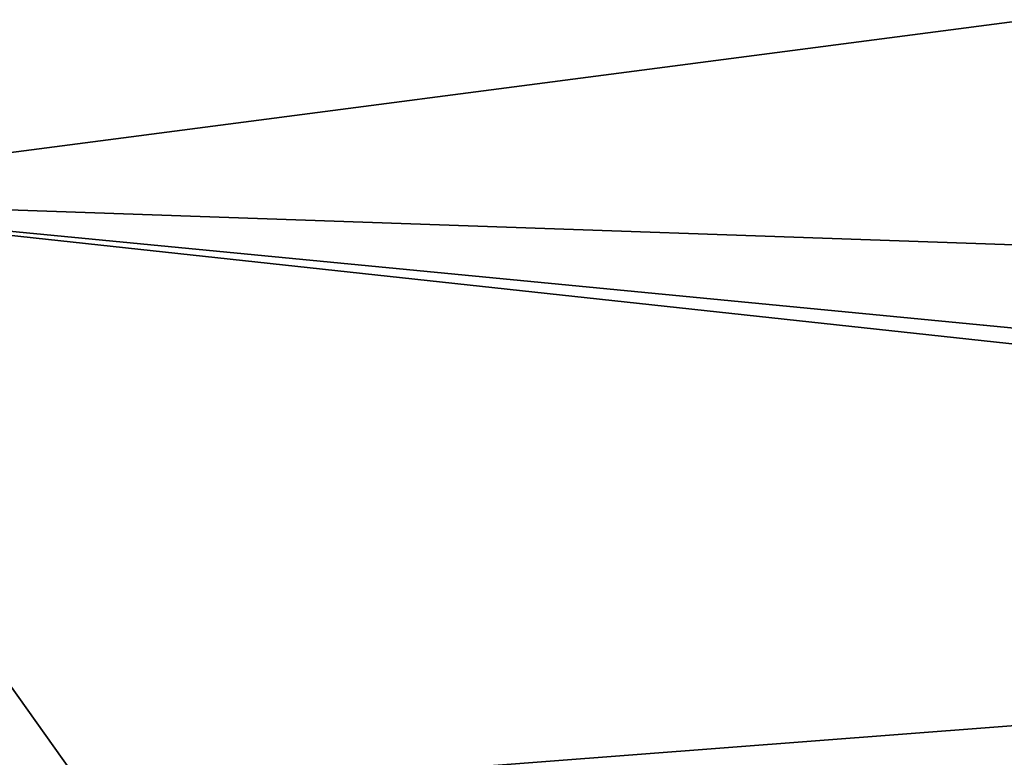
# Model space of a CAD drawing. Extents: x -5 to 2276, y 0 to 2500.
# Tile 8 of 106: x 770.65 to 774.61, y 398.14 to 401.11. Entities that reach past the tile are written whole.
import ezdxf

# ---------------------------------------------------------------- set-up
doc = ezdxf.new("R2010")
doc.units = 0
doc.header["$LTSCALE"] = 25.4
doc.layers.get('0').update_dxf_attribs({"linetype": 'CONTINUOUS'})
for name, color, linetype in [('IFCBUILDING', 32, 'CONTINUOUS'), ('IFCBUILDINGSTOREY', 34, 'CONTINUOUS'), ('IFCSITE', 32, 'CONTINUOUS'), ('IFCSLAB', 22, 'CONTINUOUS'), ('IFCWALL', 190, 'CONTINUOUS')]:
    doc.layers.add(name, color=color, linetype=linetype)

# ---------------------------------------------------------------- blocks, each defined once
blk = doc.blocks.new('GRUPUJ_1')
at = {"layer": 'IFCWALL'}
mesh = blk.add_polyface(dxfattribs=at)
corners = [(0, 0, 2300), (25, 25, 2300), (0, 2276.05, 2300), (175, 0, 2300), (25, 2251.05, 2300), (175, 25, 2300), (2500, 2151.05, 2300), (2475, 2251.05, 2300), (2475, 2151.05, 2300), (2500, 2276.05, 2300), (1245.07, 2251.05, 2300)]
mesh.append_faces([[corners[k] for k in face] for face in [(1, 3, 5), (6, 7, 8)]], dxfattribs={"vtx0": -1})
mesh.append_faces([[corners[k] for k in face] for face in [(0, 1, 2), (9, 7, 6)]], dxfattribs={"vtx0": -1, "vtx1": -1})
mesh.append_faces([[corners[k] for k in face] for face in [(1, 0, 3), (2, 1, 4), (4, 9, 2), (9, 4, 10), (9, 10, 7)]], dxfattribs={"vtx0": -1, "vtx2": -1})
mesh = blk.add_polyface(dxfattribs=at)
corners = [(2500, 0, 800), (175, 25, 800), (175, 0, 800), (2475, 25, 800), (2475, 2151.05, 800), (2500, 2151.05, 800)]
mesh.append_faces([[corners[k] for k in face] for face in [(0, 1, 2), (4, 0, 5)]], dxfattribs={"vtx0": -1})
mesh.append_faces([[corners[k] for k in face] for face in [(1, 0, 3), (3, 0, 4)]], dxfattribs={"vtx0": -1, "vtx1": -1})
blk = doc.blocks.new('GRUPUJ_7')
at = {"layer": 'IFCWALL'}
mesh = blk.add_polyface(dxfattribs=at)
corners = [(0, 0, 1500), (125, 100, 1500), (125, 2151.05, 1500), (150, 0, 1500), (150, 100, 1500), (2450, 2126.05, 1500), (2375, 2151.05, 1500), (2375, 2126.05, 1500), (0, 2226.05, 1500), (1220.07, 2226.05, 1500), (1220.07, 2151.05, 1500), (2450, 2226.05, 1500)]
mesh.append_faces([[corners[k] for k in face] for face in [(1, 3, 4), (5, 6, 7)]], dxfattribs={"vtx0": -1})
mesh.append_faces([[corners[k] for k in face] for face in [(8, 2, 9), (9, 6, 11), (11, 6, 5)]], dxfattribs={"vtx0": -1, "vtx1": -1})
mesh.append_faces([[corners[k] for k in face] for face in [(0, 1, 2), (1, 0, 3), (2, 8, 0), (9, 2, 10), (9, 10, 6)]], dxfattribs={"vtx0": -1, "vtx2": -1})
mesh = blk.add_polyface(dxfattribs=at)
corners = [(2450, 0), (150, 100), (150, 0), (2375, 100), (2375, 2126.05), (2450, 2126.05)]
mesh.append_faces([[corners[k] for k in face] for face in [(0, 1, 2), (4, 0, 5)]], dxfattribs={"vtx0": -1})
mesh.append_faces([[corners[k] for k in face] for face in [(1, 0, 3), (3, 0, 4)]], dxfattribs={"vtx0": -1, "vtx1": -1})
blk = doc.blocks.new('GRUPUJ_9')
at = {"layer": 'IFCWALL'}
mesh = blk.add_polyface(dxfattribs=at)
corners = [(0, 2051.05, 1500), (25, 2026.05, 1500), (1095.07, 2051.05, 1500), (0, 0, 1500), (25, 0, 1500), (2250, 2026.05, 1500), (2250, 2051.05, 1500)]
mesh.append_faces([[corners[k] for k in face] for face in [(1, 3, 4), (2, 5, 6)]], dxfattribs={"vtx0": -1})
mesh.append_faces([[corners[k] for k in face] for face in [(0, 1, 2)]], dxfattribs={"vtx0": -1, "vtx1": -1})
mesh.append_faces([[corners[k] for k in face] for face in [(1, 0, 3), (2, 1, 5)]], dxfattribs={"vtx0": -1, "vtx2": -1})
mesh = blk.add_polyface(dxfattribs=at)
corners = [(2250, 0), (25, 25), (25, 0), (2225, 25), (2225, 2026.05), (2250, 2026.05)]
mesh.append_faces([[corners[k] for k in face] for face in [(0, 1, 2), (4, 0, 5)]], dxfattribs={"vtx0": -1})
mesh.append_faces([[corners[k] for k in face] for face in [(1, 0, 3), (3, 0, 4)]], dxfattribs={"vtx0": -1, "vtx1": -1})
blk = doc.blocks.new('_CIANY')
at = {"layer": 'IFCWALL'}
for name, p in [('GRUPUJ_1', (0, 0)), ('GRUPUJ_7', (25, 25, 800)), ('GRUPUJ_9', (150, 125, 800))]:
    blk.add_blockref(name, p, dxfattribs=at)
mesh = blk.add_polyface(dxfattribs=at)
corners = [(0, 2276.05), (175, 2151.05), (175, 891.05), (1245.07, 2276.05), (175, 1251.05), (875, 2151.05), (1245.07, 2151.05), (1295.07, 2276.05), (1295.07, 2151.05), (2195.07, 2276.05), (1575, 2151.05), (2195.07, 2151.05), (2245.07, 2276.05), (2245.07, 2151.05), (2500, 2276.05), (2375, 2151.05), (2375, 651.05), (2375, 150), (0, 0), (175, 150), (2500, 0)]
mesh.append_faces([[corners[k] for k in face] for face in [(2, 1, 4)]], dxfattribs={"vtx0": -1})
mesh.append_faces([[corners[k] for k in face] for face in [(1, 3, 5), (5, 3, 6), (6, 7, 8), (8, 9, 10), (10, 9, 11), (11, 12, 13), (13, 14, 15), (15, 14, 16), (16, 14, 17), (18, 19, 20), (19, 0, 2), (20, 17, 14)]], dxfattribs={"vtx0": -1, "vtx1": -1})
mesh.append_faces([[corners[k] for k in face] for face in [(0, 1, 2)]], dxfattribs={"vtx0": -1, "vtx1": -1, "vtx2": -1})
mesh.append_faces([[corners[k] for k in face] for face in [(1, 0, 3), (6, 3, 7), (8, 7, 9), (11, 9, 12), (13, 12, 14), (19, 18, 0), (20, 19, 17)]], dxfattribs={"vtx0": -1, "vtx2": -1})
blk = doc.blocks.new('POD_OGA')
at = {"layer": 'IFCSLAB'}
mesh = blk.add_polyface(dxfattribs=at)
corners = [(1400, 2001.05), (1120.07, 1996.05), (1120.07, 2001.05), (0, 2001.05), (1400, 1101.05), (0, 1101.05), (1070.07, 1996.05), (1070.07, 2001.05)]
mesh.append_faces([[corners[k] for k in face] for face in [(0, 1, 2), (3, 4, 5), (6, 3, 7)]], dxfattribs={"vtx0": -1})
mesh.append_faces([[corners[k] for k in face] for face in [(4, 1, 0)]], dxfattribs={"vtx0": -1, "vtx1": -1})
mesh.append_faces([[corners[k] for k in face] for face in [(4, 3, 6)]], dxfattribs={"vtx0": -1, "vtx1": -1, "vtx2": -1})
mesh.append_faces([[corners[k] for k in face] for face in [(4, 6, 1)]], dxfattribs={"vtx0": -1, "vtx2": -1})
blk = doc.blocks.new('700-_MINIMALNA_D')
for points in [[(118.813, 582.816, 0), (118.106, 600.856, 0), (118.822, 619.34, 0), (120.97, 635.164, 0), (124.55, 648.326, 0), (129.563, 658.827, 0), (136.068, 666.851, 0), (144.129, 672.582, 0), (153.745, 676.021, 0), (164.916, 677.167, 0), (176.206, 675.981, 0), (185.887, 672.422, 0), (193.957, 666.491, 0), (200.416, 658.188, 0), (205.364, 647.499, 0), (208.898, 634.414, 0), (211.019, 618.932, 0), (211.725, 601.052, 0), (211.725, 601.052, 0), (211.009, 582.647, 0)], [(118.813, 582.816, 2), (118.106, 600.856, 2), (118.822, 619.34, 2), (120.97, 635.164, 2), (124.55, 648.326, 2), (129.563, 658.827, 2), (136.068, 666.851, 2), (144.129, 672.582, 2), (153.745, 676.021, 2), (164.916, 677.167, 2), (176.206, 675.981, 2), (185.887, 672.422, 2), (193.957, 666.491, 2), (200.416, 658.188, 2), (205.364, 647.499, 2), (208.898, 634.414, 2), (211.019, 618.932, 2), (211.725, 601.052, 2), (211.725, 601.052, 2), (211.009, 582.647, 2)], [(118.813, 582.816, 0), (118.106, 600.856, 0), (118.822, 619.34, 0), (120.97, 635.164, 0), (124.55, 648.326, 0), (129.563, 658.827, 0), (136.068, 666.851, 0), (144.129, 672.582, 0), (153.745, 676.021, 0), (164.916, 677.167, 0), (176.206, 675.981, 0), (185.887, 672.422, 0), (193.957, 666.491, 0), (200.416, 658.188, 0), (205.364, 647.499, 0), (208.898, 634.414, 0), (211.019, 618.932, 0), (211.725, 601.052, 0), (211.725, 601.052, 0), (211.009, 582.647, 0)], [(118.813, 582.816, 2), (118.106, 600.856, 2), (118.822, 619.34, 2), (120.97, 635.164, 2), (124.55, 648.326, 2), (129.563, 658.827, 2), (136.068, 666.851, 2), (144.129, 672.582, 2), (153.745, 676.021, 2), (164.916, 677.167, 2), (176.206, 675.981, 2), (185.887, 672.422, 2), (193.957, 666.491, 2), (200.416, 658.188, 2), (205.364, 647.499, 2), (208.898, 634.414, 2), (211.019, 618.932, 2), (211.725, 601.052, 2), (211.725, 601.052, 2), (211.009, 582.647, 2)], [(118.813, 582.816, 0), (118.106, 600.856, 0), (118.822, 619.34, 0), (120.97, 635.164, 0), (124.55, 648.326, 0), (129.563, 658.827, 0), (136.068, 666.851, 0), (144.129, 672.582, 0), (153.745, 676.021, 0), (164.916, 677.167, 0), (176.206, 675.981, 0), (185.887, 672.422, 0), (193.957, 666.491, 0), (200.416, 658.188, 0), (205.364, 647.499, 0), (208.898, 634.414, 0), (211.019, 618.932, 0), (211.725, 601.052, 0), (211.725, 601.052, 0), (211.009, 582.647, 0)], [(118.813, 582.816, 2), (118.106, 600.856, 2), (118.822, 619.34, 2), (120.97, 635.164, 2), (124.55, 648.326, 2), (129.563, 658.827, 2), (136.068, 666.851, 2), (144.129, 672.582, 2), (153.745, 676.021, 2), (164.916, 677.167, 2), (176.206, 675.981, 2), (185.887, 672.422, 2), (193.957, 666.491, 2), (200.416, 658.188, 2), (205.364, 647.499, 2), (208.898, 634.414, 2), (211.019, 618.932, 2), (211.725, 601.052, 2), (211.725, 601.052, 2), (211.009, 582.647, 2)], [(118.813, 582.816, 0), (118.106, 600.856, 0), (118.822, 619.34, 0), (120.97, 635.164, 0), (124.55, 648.326, 0), (129.563, 658.827, 0), (136.068, 666.851, 0), (144.129, 672.582, 0), (153.745, 676.021, 0), (164.916, 677.167, 0), (176.206, 675.981, 0), (185.887, 672.422, 0), (193.957, 666.491, 0), (200.416, 658.188, 0), (205.364, 647.499, 0), (208.898, 634.414, 0), (211.019, 618.932, 0), (211.725, 601.052, 0), (211.725, 601.052, 0), (211.009, 582.647, 0)], [(118.813, 582.816, 2), (118.106, 600.856, 2), (118.822, 619.34, 2), (120.97, 635.164, 2), (124.55, 648.326, 2), (129.563, 658.827, 2), (136.068, 666.851, 2), (144.129, 672.582, 2), (153.745, 676.021, 2), (164.916, 677.167, 2), (176.206, 675.981, 2), (185.887, 672.422, 2), (193.957, 666.491, 2), (200.416, 658.188, 2), (205.364, 647.499, 2), (208.898, 634.414, 2), (211.019, 618.932, 2), (211.725, 601.052, 2), (211.725, 601.052, 2), (211.009, 582.647, 2)], [(118.813, 582.816, 0), (118.106, 600.856, 0), (118.822, 619.34, 0), (120.97, 635.164, 0), (124.55, 648.326, 0), (129.563, 658.827, 0), (136.068, 666.851, 0), (144.129, 672.582, 0), (153.745, 676.021, 0), (164.916, 677.167, 0), (176.206, 675.981, 0), (185.887, 672.422, 0), (193.957, 666.491, 0), (200.416, 658.188, 0), (205.364, 647.499, 0), (208.898, 634.414, 0), (211.019, 618.932, 0), (211.725, 601.052, 0), (211.725, 601.052, 0), (211.009, 582.647, 0)], [(118.813, 582.816, 2), (118.106, 600.856, 2), (118.822, 619.34, 2), (120.97, 635.164, 2), (124.55, 648.326, 2), (129.563, 658.827, 2), (136.068, 666.851, 2), (144.129, 672.582, 2), (153.745, 676.021, 2), (164.916, 677.167, 2), (176.206, 675.981, 2), (185.887, 672.422, 2), (193.957, 666.491, 2), (200.416, 658.188, 2), (205.364, 647.499, 2), (208.898, 634.414, 2), (211.019, 618.932, 2), (211.725, 601.052, 2), (211.725, 601.052, 2), (211.009, 582.647, 2)], [(118.813, 582.816, 0), (118.106, 600.856, 0), (118.822, 619.34, 0), (120.97, 635.164, 0), (124.55, 648.326, 0), (129.563, 658.827, 0), (136.068, 666.851, 0), (144.129, 672.582, 0), (153.745, 676.021, 0), (164.916, 677.167, 0), (176.206, 675.981, 0), (185.887, 672.422, 0), (193.957, 666.491, 0), (200.416, 658.188, 0), (205.364, 647.499, 0), (208.898, 634.414, 0), (211.019, 618.932, 0), (211.725, 601.052, 0), (211.725, 601.052, 0), (211.009, 582.647, 0)], [(118.813, 582.816, 2), (118.106, 600.856, 2), (118.822, 619.34, 2), (120.97, 635.164, 2), (124.55, 648.326, 2), (129.563, 658.827, 2), (136.068, 666.851, 2), (144.129, 672.582, 2), (153.745, 676.021, 2), (164.916, 677.167, 2), (176.206, 675.981, 2), (185.887, 672.422, 2), (193.957, 666.491, 2), (200.416, 658.188, 2), (205.364, 647.499, 2), (208.898, 634.414, 2), (211.019, 618.932, 2), (211.725, 601.052, 2), (211.725, 601.052, 2), (211.009, 582.647, 2)], [(118.813, 582.816, 0), (118.106, 600.856, 0), (118.822, 619.34, 0), (120.97, 635.164, 0), (124.55, 648.326, 0), (129.563, 658.827, 0), (136.068, 666.851, 0), (144.129, 672.582, 0), (153.745, 676.021, 0), (164.916, 677.167, 0), (176.206, 675.981, 0), (185.887, 672.422, 0), (193.957, 666.491, 0), (200.416, 658.188, 0), (205.364, 647.499, 0), (208.898, 634.414, 0), (211.019, 618.932, 0), (211.725, 601.052, 0), (211.725, 601.052, 0), (211.009, 582.647, 0)], [(118.813, 582.816, 2), (118.106, 600.856, 2), (118.822, 619.34, 2), (120.97, 635.164, 2), (124.55, 648.326, 2), (129.563, 658.827, 2), (136.068, 666.851, 2), (144.129, 672.582, 2), (153.745, 676.021, 2), (164.916, 677.167, 2), (176.206, 675.981, 2), (185.887, 672.422, 2), (193.957, 666.491, 2), (200.416, 658.188, 2), (205.364, 647.499, 2), (208.898, 634.414, 2), (211.019, 618.932, 2), (211.725, 601.052, 2), (211.725, 601.052, 2), (211.009, 582.647, 2)], [(118.813, 582.816, 0), (118.106, 600.856, 0), (118.822, 619.34, 0), (120.97, 635.164, 0), (124.55, 648.326, 0), (129.563, 658.827, 0), (136.068, 666.851, 0), (144.129, 672.582, 0), (153.745, 676.021, 0), (164.916, 677.167, 0), (176.206, 675.981, 0), (185.887, 672.422, 0), (193.957, 666.491, 0), (200.416, 658.188, 0), (205.364, 647.499, 0), (208.898, 634.414, 0), (211.019, 618.932, 0), (211.725, 601.052, 0), (211.725, 601.052, 0), (211.009, 582.647, 0)], [(118.813, 582.816, 2), (118.106, 600.856, 2), (118.822, 619.34, 2), (120.97, 635.164, 2), (124.55, 648.326, 2), (129.563, 658.827, 2), (136.068, 666.851, 2), (144.129, 672.582, 2), (153.745, 676.021, 2), (164.916, 677.167, 2), (176.206, 675.981, 2), (185.887, 672.422, 2), (193.957, 666.491, 2), (200.416, 658.188, 2), (205.364, 647.499, 2), (208.898, 634.414, 2), (211.019, 618.932, 2), (211.725, 601.052, 2), (211.725, 601.052, 2), (211.009, 582.647, 2)], [(118.813, 582.816, 0), (118.106, 600.856, 0), (118.822, 619.34, 0), (120.97, 635.164, 0), (124.55, 648.326, 0), (129.563, 658.827, 0), (136.068, 666.851, 0), (144.129, 672.582, 0), (153.745, 676.021, 0), (164.916, 677.167, 0), (176.206, 675.981, 0), (185.887, 672.422, 0), (193.957, 666.491, 0), (200.416, 658.188, 0), (205.364, 647.499, 0), (208.898, 634.414, 0), (211.019, 618.932, 0), (211.725, 601.052, 0), (211.725, 601.052, 0), (211.009, 582.647, 0)], [(118.813, 582.816, 2), (118.106, 600.856, 2), (118.822, 619.34, 2), (120.97, 635.164, 2), (124.55, 648.326, 2), (129.563, 658.827, 2), (136.068, 666.851, 2), (144.129, 672.582, 2), (153.745, 676.021, 2), (164.916, 677.167, 2), (176.206, 675.981, 2), (185.887, 672.422, 2), (193.957, 666.491, 2), (200.416, 658.188, 2), (205.364, 647.499, 2), (208.898, 634.414, 2), (211.019, 618.932, 2), (211.725, 601.052, 2), (211.725, 601.052, 2), (211.009, 582.647, 2)], [(118.813, 582.816, 0), (118.106, 600.856, 0), (118.822, 619.34, 0), (120.97, 635.164, 0), (124.55, 648.326, 0), (129.563, 658.827, 0), (136.068, 666.851, 0), (144.129, 672.582, 0), (153.745, 676.021, 0), (164.916, 677.167, 0), (176.206, 675.981, 0), (185.887, 672.422, 0), (193.957, 666.491, 0), (200.416, 658.188, 0), (205.364, 647.499, 0), (208.898, 634.414, 0), (211.019, 618.932, 0), (211.725, 601.052, 0), (211.725, 601.052, 0), (211.009, 582.647, 0)], [(118.813, 582.816, 2), (118.106, 600.856, 2), (118.822, 619.34, 2), (120.97, 635.164, 2), (124.55, 648.326, 2), (129.563, 658.827, 2), (136.068, 666.851, 2), (144.129, 672.582, 2), (153.745, 676.021, 2), (164.916, 677.167, 2), (176.206, 675.981, 2), (185.887, 672.422, 2), (193.957, 666.491, 2), (200.416, 658.188, 2), (205.364, 647.499, 2), (208.898, 634.414, 2), (211.019, 618.932, 2), (211.725, 601.052, 2), (211.725, 601.052, 2), (211.009, 582.647, 2)], [(118.813, 582.816, 0), (118.106, 600.856, 0), (118.822, 619.34, 0), (120.97, 635.164, 0), (124.55, 648.326, 0), (129.563, 658.827, 0), (136.068, 666.851, 0), (144.129, 672.582, 0), (153.745, 676.021, 0), (164.916, 677.167, 0), (176.206, 675.981, 0), (185.887, 672.422, 0), (193.957, 666.491, 0), (200.416, 658.188, 0), (205.364, 647.499, 0), (208.898, 634.414, 0), (211.019, 618.932, 0), (211.725, 601.052, 0), (211.725, 601.052, 0), (211.009, 582.647, 0)], [(118.813, 582.816, 2), (118.106, 600.856, 2), (118.822, 619.34, 2), (120.97, 635.164, 2), (124.55, 648.326, 2), (129.563, 658.827, 2), (136.068, 666.851, 2), (144.129, 672.582, 2), (153.745, 676.021, 2), (164.916, 677.167, 2), (176.206, 675.981, 2), (185.887, 672.422, 2), (193.957, 666.491, 2), (200.416, 658.188, 2), (205.364, 647.499, 2), (208.898, 634.414, 2), (211.019, 618.932, 2), (211.725, 601.052, 2), (211.725, 601.052, 2), (211.009, 582.647, 2)], [(118.813, 582.816, 0), (118.106, 600.856, 0), (118.822, 619.34, 0), (120.97, 635.164, 0), (124.55, 648.326, 0), (129.563, 658.827, 0), (136.068, 666.851, 0), (144.129, 672.582, 0), (153.745, 676.021, 0), (164.916, 677.167, 0), (176.206, 675.981, 0), (185.887, 672.422, 0), (193.957, 666.491, 0), (200.416, 658.188, 0), (205.364, 647.499, 0), (208.898, 634.414, 0), (211.019, 618.932, 0), (211.725, 601.052, 0), (211.725, 601.052, 0), (211.009, 582.647, 0)], [(118.813, 582.816, 2), (118.106, 600.856, 2), (118.822, 619.34, 2), (120.97, 635.164, 2), (124.55, 648.326, 2), (129.563, 658.827, 2), (136.068, 666.851, 2), (144.129, 672.582, 2), (153.745, 676.021, 2), (164.916, 677.167, 2), (176.206, 675.981, 2), (185.887, 672.422, 2), (193.957, 666.491, 2), (200.416, 658.188, 2), (205.364, 647.499, 2), (208.898, 634.414, 2), (211.019, 618.932, 2), (211.725, 601.052, 2), (211.725, 601.052, 2), (211.009, 582.647, 2)], [(118.813, 582.816, 0), (118.106, 600.856, 0), (118.822, 619.34, 0), (120.97, 635.164, 0), (124.55, 648.326, 0), (129.563, 658.827, 0), (136.068, 666.851, 0), (144.129, 672.582, 0), (153.745, 676.021, 0), (164.916, 677.167, 0), (176.206, 675.981, 0), (185.887, 672.422, 0), (193.957, 666.491, 0), (200.416, 658.188, 0), (205.364, 647.499, 0), (208.898, 634.414, 0), (211.019, 618.932, 0), (211.725, 601.052, 0), (211.725, 601.052, 0), (211.009, 582.647, 0)], [(118.813, 582.816, 2), (118.106, 600.856, 2), (118.822, 619.34, 2), (120.97, 635.164, 2), (124.55, 648.326, 2), (129.563, 658.827, 2), (136.068, 666.851, 2), (144.129, 672.582, 2), (153.745, 676.021, 2), (164.916, 677.167, 2), (176.206, 675.981, 2), (185.887, 672.422, 2), (193.957, 666.491, 2), (200.416, 658.188, 2), (205.364, 647.499, 2), (208.898, 634.414, 2), (211.019, 618.932, 2), (211.725, 601.052, 2), (211.725, 601.052, 2), (211.009, 582.647, 2)], [(118.813, 582.816, 0), (118.106, 600.856, 0), (118.822, 619.34, 0), (120.97, 635.164, 0), (124.55, 648.326, 0), (129.563, 658.827, 0), (136.068, 666.851, 0), (144.129, 672.582, 0), (153.745, 676.021, 0), (164.916, 677.167, 0), (176.206, 675.981, 0), (185.887, 672.422, 0), (193.957, 666.491, 0), (200.416, 658.188, 0), (205.364, 647.499, 0), (208.898, 634.414, 0), (211.019, 618.932, 0), (211.725, 601.052, 0), (211.725, 601.052, 0), (211.009, 582.647, 0)], [(118.813, 582.816, 2), (118.106, 600.856, 2), (118.822, 619.34, 2), (120.97, 635.164, 2), (124.55, 648.326, 2), (129.563, 658.827, 2), (136.068, 666.851, 2), (144.129, 672.582, 2), (153.745, 676.021, 2), (164.916, 677.167, 2), (176.206, 675.981, 2), (185.887, 672.422, 2), (193.957, 666.491, 2), (200.416, 658.188, 2), (205.364, 647.499, 2), (208.898, 634.414, 2), (211.019, 618.932, 2), (211.725, 601.052, 2), (211.725, 601.052, 2), (211.009, 582.647, 2)], [(118.813, 582.816, 0), (118.106, 600.856, 0), (118.822, 619.34, 0), (120.97, 635.164, 0), (124.55, 648.326, 0), (129.563, 658.827, 0), (136.068, 666.851, 0), (144.129, 672.582, 0), (153.745, 676.021, 0), (164.916, 677.167, 0), (176.206, 675.981, 0), (185.887, 672.422, 0), (193.957, 666.491, 0), (200.416, 658.188, 0), (205.364, 647.499, 0), (208.898, 634.414, 0), (211.019, 618.932, 0), (211.725, 601.052, 0), (211.725, 601.052, 0), (211.009, 582.647, 0)], [(118.813, 582.816, 2), (118.106, 600.856, 2), (118.822, 619.34, 2), (120.97, 635.164, 2), (124.55, 648.326, 2), (129.563, 658.827, 2), (136.068, 666.851, 2), (144.129, 672.582, 2), (153.745, 676.021, 2), (164.916, 677.167, 2), (176.206, 675.981, 2), (185.887, 672.422, 2), (193.957, 666.491, 2), (200.416, 658.188, 2), (205.364, 647.499, 2), (208.898, 634.414, 2), (211.019, 618.932, 2), (211.725, 601.052, 2), (211.725, 601.052, 2), (211.009, 582.647, 2)], [(118.813, 582.816, 0), (118.106, 600.856, 0), (118.822, 619.34, 0), (120.97, 635.164, 0), (124.55, 648.326, 0), (129.563, 658.827, 0), (136.068, 666.851, 0), (144.129, 672.582, 0), (153.745, 676.021, 0), (164.916, 677.167, 0), (176.206, 675.981, 0), (185.887, 672.422, 0), (193.957, 666.491, 0), (200.416, 658.188, 0), (205.364, 647.499, 0), (208.898, 634.414, 0), (211.019, 618.932, 0), (211.725, 601.052, 0), (211.725, 601.052, 0), (211.009, 582.647, 0)], [(118.813, 582.816, 2), (118.106, 600.856, 2), (118.822, 619.34, 2), (120.97, 635.164, 2), (124.55, 648.326, 2), (129.563, 658.827, 2), (136.068, 666.851, 2), (144.129, 672.582, 2), (153.745, 676.021, 2), (164.916, 677.167, 2), (176.206, 675.981, 2), (185.887, 672.422, 2), (193.957, 666.491, 2), (200.416, 658.188, 2), (205.364, 647.499, 2), (208.898, 634.414, 2), (211.019, 618.932, 2), (211.725, 601.052, 2), (211.725, 601.052, 2), (211.009, 582.647, 2)], [(118.813, 582.816, 0), (118.106, 600.856, 0), (118.822, 619.34, 0), (120.97, 635.164, 0), (124.55, 648.326, 0), (129.563, 658.827, 0), (136.068, 666.851, 0), (144.129, 672.582, 0), (153.745, 676.021, 0), (164.916, 677.167, 0), (176.206, 675.981, 0), (185.887, 672.422, 0), (193.957, 666.491, 0), (200.416, 658.188, 0), (205.364, 647.499, 0), (208.898, 634.414, 0), (211.019, 618.932, 0), (211.725, 601.052, 0), (211.725, 601.052, 0), (211.009, 582.647, 0)], [(118.813, 582.816, 2), (118.106, 600.856, 2), (118.822, 619.34, 2), (120.97, 635.164, 2), (124.55, 648.326, 2), (129.563, 658.827, 2), (136.068, 666.851, 2), (144.129, 672.582, 2), (153.745, 676.021, 2), (164.916, 677.167, 2), (176.206, 675.981, 2), (185.887, 672.422, 2), (193.957, 666.491, 2), (200.416, 658.188, 2), (205.364, 647.499, 2), (208.898, 634.414, 2), (211.019, 618.932, 2), (211.725, 601.052, 2), (211.725, 601.052, 2), (211.009, 582.647, 2)], [(118.813, 582.816, 0), (118.106, 600.856, 0), (118.822, 619.34, 0), (120.97, 635.164, 0), (124.55, 648.326, 0), (129.563, 658.827, 0), (136.068, 666.851, 0), (144.129, 672.582, 0), (153.745, 676.021, 0), (164.916, 677.167, 0), (176.206, 675.981, 0), (185.887, 672.422, 0), (193.957, 666.491, 0), (200.416, 658.188, 0), (205.364, 647.499, 0), (208.898, 634.414, 0), (211.019, 618.932, 0), (211.725, 601.052, 0), (211.725, 601.052, 0), (211.009, 582.647, 0)], [(118.813, 582.816, 2), (118.106, 600.856, 2), (118.822, 619.34, 2), (120.97, 635.164, 2), (124.55, 648.326, 2), (129.563, 658.827, 2), (136.068, 666.851, 2), (144.129, 672.582, 2), (153.745, 676.021, 2), (164.916, 677.167, 2), (176.206, 675.981, 2), (185.887, 672.422, 2), (193.957, 666.491, 2), (200.416, 658.188, 2), (205.364, 647.499, 2), (208.898, 634.414, 2), (211.019, 618.932, 2), (211.725, 601.052, 2), (211.725, 601.052, 2), (211.009, 582.647, 2)], [(118.813, 582.816, 0), (118.106, 600.856, 0), (118.822, 619.34, 0), (120.97, 635.164, 0), (124.55, 648.326, 0), (129.563, 658.827, 0), (136.068, 666.851, 0), (144.129, 672.582, 0), (153.745, 676.021, 0), (164.916, 677.167, 0), (176.206, 675.981, 0), (185.887, 672.422, 0), (193.957, 666.491, 0), (200.416, 658.188, 0), (205.364, 647.499, 0), (208.898, 634.414, 0), (211.019, 618.932, 0), (211.725, 601.052, 0), (211.725, 601.052, 0), (211.009, 582.647, 0)], [(118.813, 582.816, 2), (118.106, 600.856, 2), (118.822, 619.34, 2), (120.97, 635.164, 2), (124.55, 648.326, 2), (129.563, 658.827, 2), (136.068, 666.851, 2), (144.129, 672.582, 2), (153.745, 676.021, 2), (164.916, 677.167, 2), (176.206, 675.981, 2), (185.887, 672.422, 2), (193.957, 666.491, 2), (200.416, 658.188, 2), (205.364, 647.499, 2), (208.898, 634.414, 2), (211.019, 618.932, 2), (211.725, 601.052, 2), (211.725, 601.052, 2), (211.009, 582.647, 2)], [(118.813, 582.816, 0), (118.106, 600.856, 0), (118.822, 619.34, 0), (120.97, 635.164, 0), (124.55, 648.326, 0), (129.563, 658.827, 0), (136.068, 666.851, 0), (144.129, 672.582, 0), (153.745, 676.021, 0), (164.916, 677.167, 0), (176.206, 675.981, 0), (185.887, 672.422, 0), (193.957, 666.491, 0), (200.416, 658.188, 0), (205.364, 647.499, 0), (208.898, 634.414, 0), (211.019, 618.932, 0), (211.725, 601.052, 0), (211.725, 601.052, 0), (211.009, 582.647, 0)], [(118.813, 582.816, 2), (118.106, 600.856, 2), (118.822, 619.34, 2), (120.97, 635.164, 2), (124.55, 648.326, 2), (129.563, 658.827, 2), (136.068, 666.851, 2), (144.129, 672.582, 2), (153.745, 676.021, 2), (164.916, 677.167, 2), (176.206, 675.981, 2), (185.887, 672.422, 2), (193.957, 666.491, 2), (200.416, 658.188, 2), (205.364, 647.499, 2), (208.898, 634.414, 2), (211.019, 618.932, 2), (211.725, 601.052, 2), (211.725, 601.052, 2), (211.009, 582.647, 2)], [(118.813, 582.816, 0), (118.106, 600.856, 0), (118.822, 619.34, 0), (120.97, 635.164, 0), (124.55, 648.326, 0), (129.563, 658.827, 0), (136.068, 666.851, 0), (144.129, 672.582, 0), (153.745, 676.021, 0), (164.916, 677.167, 0), (176.206, 675.981, 0), (185.887, 672.422, 0), (193.957, 666.491, 0), (200.416, 658.188, 0), (205.364, 647.499, 0), (208.898, 634.414, 0), (211.019, 618.932, 0), (211.725, 601.052, 0), (211.725, 601.052, 0), (211.009, 582.647, 0)], [(118.813, 582.816, 2), (118.106, 600.856, 2), (118.822, 619.34, 2), (120.97, 635.164, 2), (124.55, 648.326, 2), (129.563, 658.827, 2), (136.068, 666.851, 2), (144.129, 672.582, 2), (153.745, 676.021, 2), (164.916, 677.167, 2), (176.206, 675.981, 2), (185.887, 672.422, 2), (193.957, 666.491, 2), (200.416, 658.188, 2), (205.364, 647.499, 2), (208.898, 634.414, 2), (211.019, 618.932, 2), (211.725, 601.052, 2), (211.725, 601.052, 2), (211.009, 582.647, 2)], [(118.813, 582.816, 0), (118.106, 600.856, 0), (118.822, 619.34, 0), (120.97, 635.164, 0), (124.55, 648.326, 0), (129.563, 658.827, 0), (136.068, 666.851, 0), (144.129, 672.582, 0), (153.745, 676.021, 0), (164.916, 677.167, 0), (176.206, 675.981, 0), (185.887, 672.422, 0), (193.957, 666.491, 0), (200.416, 658.188, 0), (205.364, 647.499, 0), (208.898, 634.414, 0), (211.019, 618.932, 0), (211.725, 601.052, 0), (211.725, 601.052, 0), (211.009, 582.647, 0)], [(118.813, 582.816, 2), (118.106, 600.856, 2), (118.822, 619.34, 2), (120.97, 635.164, 2), (124.55, 648.326, 2), (129.563, 658.827, 2), (136.068, 666.851, 2), (144.129, 672.582, 2), (153.745, 676.021, 2), (164.916, 677.167, 2), (176.206, 675.981, 2), (185.887, 672.422, 2), (193.957, 666.491, 2), (200.416, 658.188, 2), (205.364, 647.499, 2), (208.898, 634.414, 2), (211.019, 618.932, 2), (211.725, 601.052, 2), (211.725, 601.052, 2), (211.009, 582.647, 2)], [(118.813, 582.816, 0), (118.106, 600.856, 0), (118.822, 619.34, 0), (120.97, 635.164, 0), (124.55, 648.326, 0), (129.563, 658.827, 0), (136.068, 666.851, 0), (144.129, 672.582, 0), (153.745, 676.021, 0), (164.916, 677.167, 0), (176.206, 675.981, 0), (185.887, 672.422, 0), (193.957, 666.491, 0), (200.416, 658.188, 0), (205.364, 647.499, 0), (208.898, 634.414, 0), (211.019, 618.932, 0), (211.725, 601.052, 0), (211.725, 601.052, 0), (211.009, 582.647, 0)], [(118.813, 582.816, 2), (118.106, 600.856, 2), (118.822, 619.34, 2), (120.97, 635.164, 2), (124.55, 648.326, 2), (129.563, 658.827, 2), (136.068, 666.851, 2), (144.129, 672.582, 2), (153.745, 676.021, 2), (164.916, 677.167, 2), (176.206, 675.981, 2), (185.887, 672.422, 2), (193.957, 666.491, 2), (200.416, 658.188, 2), (205.364, 647.499, 2), (208.898, 634.414, 2), (211.019, 618.932, 2), (211.725, 601.052, 2), (211.725, 601.052, 2), (211.009, 582.647, 2)], [(118.813, 582.816, 0), (118.106, 600.856, 0), (118.822, 619.34, 0), (120.97, 635.164, 0), (124.55, 648.326, 0), (129.563, 658.827, 0), (136.068, 666.851, 0), (144.129, 672.582, 0), (153.745, 676.021, 0), (164.916, 677.167, 0), (176.206, 675.981, 0), (185.887, 672.422, 0), (193.957, 666.491, 0), (200.416, 658.188, 0), (205.364, 647.499, 0), (208.898, 634.414, 0), (211.019, 618.932, 0), (211.725, 601.052, 0), (211.725, 601.052, 0), (211.009, 582.647, 0)], [(118.813, 582.816, 2), (118.106, 600.856, 2), (118.822, 619.34, 2), (120.97, 635.164, 2), (124.55, 648.326, 2), (129.563, 658.827, 2), (136.068, 666.851, 2), (144.129, 672.582, 2), (153.745, 676.021, 2), (164.916, 677.167, 2), (176.206, 675.981, 2), (185.887, 672.422, 2), (193.957, 666.491, 2), (200.416, 658.188, 2), (205.364, 647.499, 2), (208.898, 634.414, 2), (211.019, 618.932, 2), (211.725, 601.052, 2), (211.725, 601.052, 2), (211.009, 582.647, 2)], [(118.813, 582.816, 0), (118.106, 600.856, 0), (118.822, 619.34, 0), (120.97, 635.164, 0), (124.55, 648.326, 0), (129.563, 658.827, 0), (136.068, 666.851, 0), (144.129, 672.582, 0), (153.745, 676.021, 0), (164.916, 677.167, 0), (176.206, 675.981, 0), (185.887, 672.422, 0), (193.957, 666.491, 0), (200.416, 658.188, 0), (205.364, 647.499, 0), (208.898, 634.414, 0), (211.019, 618.932, 0), (211.725, 601.052, 0), (211.725, 601.052, 0), (211.009, 582.647, 0)], [(118.813, 582.816, 2), (118.106, 600.856, 2), (118.822, 619.34, 2), (120.97, 635.164, 2), (124.55, 648.326, 2), (129.563, 658.827, 2), (136.068, 666.851, 2), (144.129, 672.582, 2), (153.745, 676.021, 2), (164.916, 677.167, 2), (176.206, 675.981, 2), (185.887, 672.422, 2), (193.957, 666.491, 2), (200.416, 658.188, 2), (205.364, 647.499, 2), (208.898, 634.414, 2), (211.019, 618.932, 2), (211.725, 601.052, 2), (211.725, 601.052, 2), (211.009, 582.647, 2)], [(118.813, 582.816, 0), (118.106, 600.856, 0), (118.822, 619.34, 0), (120.97, 635.164, 0), (124.55, 648.326, 0), (129.563, 658.827, 0), (136.068, 666.851, 0), (144.129, 672.582, 0), (153.745, 676.021, 0), (164.916, 677.167, 0), (176.206, 675.981, 0), (185.887, 672.422, 0), (193.957, 666.491, 0), (200.416, 658.188, 0), (205.364, 647.499, 0), (208.898, 634.414, 0), (211.019, 618.932, 0), (211.725, 601.052, 0), (211.725, 601.052, 0), (211.009, 582.647, 0)], [(118.813, 582.816, 2), (118.106, 600.856, 2), (118.822, 619.34, 2), (120.97, 635.164, 2), (124.55, 648.326, 2), (129.563, 658.827, 2), (136.068, 666.851, 2), (144.129, 672.582, 2), (153.745, 676.021, 2), (164.916, 677.167, 2), (176.206, 675.981, 2), (185.887, 672.422, 2), (193.957, 666.491, 2), (200.416, 658.188, 2), (205.364, 647.499, 2), (208.898, 634.414, 2), (211.019, 618.932, 2), (211.725, 601.052, 2), (211.725, 601.052, 2), (211.009, 582.647, 2)], [(118.813, 582.816, 0), (118.106, 600.856, 0), (118.822, 619.34, 0), (120.97, 635.164, 0), (124.55, 648.326, 0), (129.563, 658.827, 0), (136.068, 666.851, 0), (144.129, 672.582, 0), (153.745, 676.021, 0), (164.916, 677.167, 0), (176.206, 675.981, 0), (185.887, 672.422, 0), (193.957, 666.491, 0), (200.416, 658.188, 0), (205.364, 647.499, 0), (208.898, 634.414, 0), (211.019, 618.932, 0), (211.725, 601.052, 0), (211.725, 601.052, 0), (211.009, 582.647, 0)], [(118.813, 582.816, 2), (118.106, 600.856, 2), (118.822, 619.34, 2), (120.97, 635.164, 2), (124.55, 648.326, 2), (129.563, 658.827, 2), (136.068, 666.851, 2), (144.129, 672.582, 2), (153.745, 676.021, 2), (164.916, 677.167, 2), (176.206, 675.981, 2), (185.887, 672.422, 2), (193.957, 666.491, 2), (200.416, 658.188, 2), (205.364, 647.499, 2), (208.898, 634.414, 2), (211.019, 618.932, 2), (211.725, 601.052, 2), (211.725, 601.052, 2), (211.009, 582.647, 2)], [(118.813, 582.816, 0), (118.106, 600.856, 0), (118.822, 619.34, 0), (120.97, 635.164, 0), (124.55, 648.326, 0), (129.563, 658.827, 0), (136.068, 666.851, 0), (144.129, 672.582, 0), (153.745, 676.021, 0), (164.916, 677.167, 0), (176.206, 675.981, 0), (185.887, 672.422, 0), (193.957, 666.491, 0), (200.416, 658.188, 0), (205.364, 647.499, 0), (208.898, 634.414, 0), (211.019, 618.932, 0), (211.725, 601.052, 0), (211.725, 601.052, 0), (211.009, 582.647, 0)], [(118.813, 582.816, 2), (118.106, 600.856, 2), (118.822, 619.34, 2), (120.97, 635.164, 2), (124.55, 648.326, 2), (129.563, 658.827, 2), (136.068, 666.851, 2), (144.129, 672.582, 2), (153.745, 676.021, 2), (164.916, 677.167, 2), (176.206, 675.981, 2), (185.887, 672.422, 2), (193.957, 666.491, 2), (200.416, 658.188, 2), (205.364, 647.499, 2), (208.898, 634.414, 2), (211.019, 618.932, 2), (211.725, 601.052, 2), (211.725, 601.052, 2), (211.009, 582.647, 2)], [(118.813, 582.816, 0), (118.106, 600.856, 0), (118.822, 619.34, 0), (120.97, 635.164, 0), (124.55, 648.326, 0), (129.563, 658.827, 0), (136.068, 666.851, 0), (144.129, 672.582, 0), (153.745, 676.021, 0), (164.916, 677.167, 0), (176.206, 675.981, 0), (185.887, 672.422, 0), (193.957, 666.491, 0), (200.416, 658.188, 0), (205.364, 647.499, 0), (208.898, 634.414, 0), (211.019, 618.932, 0), (211.725, 601.052, 0), (211.725, 601.052, 0), (211.009, 582.647, 0)], [(118.813, 582.816, 2), (118.106, 600.856, 2), (118.822, 619.34, 2), (120.97, 635.164, 2), (124.55, 648.326, 2), (129.563, 658.827, 2), (136.068, 666.851, 2), (144.129, 672.582, 2), (153.745, 676.021, 2), (164.916, 677.167, 2), (176.206, 675.981, 2), (185.887, 672.422, 2), (193.957, 666.491, 2), (200.416, 658.188, 2), (205.364, 647.499, 2), (208.898, 634.414, 2), (211.019, 618.932, 2), (211.725, 601.052, 2), (211.725, 601.052, 2), (211.009, 582.647, 2)], [(118.813, 582.816, 0), (118.106, 600.856, 0), (118.822, 619.34, 0), (120.97, 635.164, 0), (124.55, 648.326, 0), (129.563, 658.827, 0), (136.068, 666.851, 0), (144.129, 672.582, 0), (153.745, 676.021, 0), (164.916, 677.167, 0), (176.206, 675.981, 0), (185.887, 672.422, 0), (193.957, 666.491, 0), (200.416, 658.188, 0), (205.364, 647.499, 0), (208.898, 634.414, 0), (211.019, 618.932, 0), (211.725, 601.052, 0), (211.725, 601.052, 0), (211.009, 582.647, 0)], [(118.813, 582.816, 2), (118.106, 600.856, 2), (118.822, 619.34, 2), (120.97, 635.164, 2), (124.55, 648.326, 2), (129.563, 658.827, 2), (136.068, 666.851, 2), (144.129, 672.582, 2), (153.745, 676.021, 2), (164.916, 677.167, 2), (176.206, 675.981, 2), (185.887, 672.422, 2), (193.957, 666.491, 2), (200.416, 658.188, 2), (205.364, 647.499, 2), (208.898, 634.414, 2), (211.019, 618.932, 2), (211.725, 601.052, 2), (211.725, 601.052, 2), (211.009, 582.647, 2)], [(118.813, 582.816, 0), (118.106, 600.856, 0), (118.822, 619.34, 0), (120.97, 635.164, 0), (124.55, 648.326, 0), (129.563, 658.827, 0), (136.068, 666.851, 0), (144.129, 672.582, 0), (153.745, 676.021, 0), (164.916, 677.167, 0), (176.206, 675.981, 0), (185.887, 672.422, 0), (193.957, 666.491, 0), (200.416, 658.188, 0), (205.364, 647.499, 0), (208.898, 634.414, 0), (211.019, 618.932, 0), (211.725, 601.052, 0), (211.725, 601.052, 0), (211.009, 582.647, 0)], [(118.813, 582.816, 2), (118.106, 600.856, 2), (118.822, 619.34, 2), (120.97, 635.164, 2), (124.55, 648.326, 2), (129.563, 658.827, 2), (136.068, 666.851, 2), (144.129, 672.582, 2), (153.745, 676.021, 2), (164.916, 677.167, 2), (176.206, 675.981, 2), (185.887, 672.422, 2), (193.957, 666.491, 2), (200.416, 658.188, 2), (205.364, 647.499, 2), (208.898, 634.414, 2), (211.019, 618.932, 2), (211.725, 601.052, 2), (211.725, 601.052, 2), (211.009, 582.647, 2)], [(118.813, 582.816, 0), (118.106, 600.856, 0), (118.822, 619.34, 0), (120.97, 635.164, 0), (124.55, 648.326, 0), (129.563, 658.827, 0), (136.068, 666.851, 0), (144.129, 672.582, 0), (153.745, 676.021, 0), (164.916, 677.167, 0), (176.206, 675.981, 0), (185.887, 672.422, 0), (193.957, 666.491, 0), (200.416, 658.188, 0), (205.364, 647.499, 0), (208.898, 634.414, 0), (211.019, 618.932, 0), (211.725, 601.052, 0), (211.725, 601.052, 0), (211.009, 582.647, 0)], [(118.813, 582.816, 2), (118.106, 600.856, 2), (118.822, 619.34, 2), (120.97, 635.164, 2), (124.55, 648.326, 2), (129.563, 658.827, 2), (136.068, 666.851, 2), (144.129, 672.582, 2), (153.745, 676.021, 2), (164.916, 677.167, 2), (176.206, 675.981, 2), (185.887, 672.422, 2), (193.957, 666.491, 2), (200.416, 658.188, 2), (205.364, 647.499, 2), (208.898, 634.414, 2), (211.019, 618.932, 2), (211.725, 601.052, 2), (211.725, 601.052, 2), (211.009, 582.647, 2)], [(118.813, 582.816, 0), (118.106, 600.856, 0), (118.822, 619.34, 0), (120.97, 635.164, 0), (124.55, 648.326, 0), (129.563, 658.827, 0), (136.068, 666.851, 0), (144.129, 672.582, 0), (153.745, 676.021, 0), (164.916, 677.167, 0), (176.206, 675.981, 0), (185.887, 672.422, 0), (193.957, 666.491, 0), (200.416, 658.188, 0), (205.364, 647.499, 0), (208.898, 634.414, 0), (211.019, 618.932, 0), (211.725, 601.052, 0), (211.725, 601.052, 0), (211.009, 582.647, 0)], [(118.813, 582.816, 2), (118.106, 600.856, 2), (118.822, 619.34, 2), (120.97, 635.164, 2), (124.55, 648.326, 2), (129.563, 658.827, 2), (136.068, 666.851, 2), (144.129, 672.582, 2), (153.745, 676.021, 2), (164.916, 677.167, 2), (176.206, 675.981, 2), (185.887, 672.422, 2), (193.957, 666.491, 2), (200.416, 658.188, 2), (205.364, 647.499, 2), (208.898, 634.414, 2), (211.019, 618.932, 2), (211.725, 601.052, 2), (211.725, 601.052, 2), (211.009, 582.647, 2)]]:
    blk.add_polyline3d(points)
mesh = blk.add_polyface()
corners = [(136.068, 666.851), (139.151, 626.621), (138.069, 600.856), (144.129, 672.582), (140.7, 637.045), (143.183, 645.502), (146.784, 652.226), (153.745, 676.021), (151.492, 657.057), (157.479, 659.97), (164.916, 677.167), (164.916, 660.941), (176.206, 675.981), (172.402, 659.97), (178.339, 657.057), (185.887, 672.422), (182.949, 652.275), (186.452, 645.699), (193.957, 666.491), (188.96, 637.389), (190.582, 627.211), (191.762, 601.052), (193.763, 535.113), (200.269, 543.179), (200.416, 658.188), (205.281, 553.711), (205.364, 647.499), (208.861, 566.867), (208.898, 634.414), (211.009, 582.647), (211.019, 618.932), (211.725, 601.052), (118.822, 619.34), (118.813, 582.816), (118.106, 600.856), (120.933, 567.248), (120.97, 635.164), (124.467, 554.15), (124.55, 648.326), (129.415, 543.524), (129.563, 658.827), (135.875, 535.306), (139.003, 575.189), (143.945, 529.436), (140.491, 565.404), (143.084, 556.701), (146.538, 550.002), (153.625, 525.915), (151.197, 545.048), (157.258, 541.987), (164.916, 524.741), (164.916, 540.967), (172.353, 541.938), (176.086, 525.893), (178.339, 544.851), (185.702, 529.35), (183.023, 549.682), (186.55, 556.406), (188.984, 564.642), (190.582, 574.796)]
mesh.append_faces([[corners[k] for k in face] for face in [(29, 30, 31), (32, 33, 34)]], dxfattribs={"vtx0": -1})
mesh.append_faces([[corners[k] for k in face] for face in [(1, 3, 4), (4, 3, 5), (5, 3, 6), (6, 7, 8), (8, 7, 9), (9, 10, 11), (11, 12, 13), (13, 12, 14), (14, 15, 16), (16, 15, 17), (17, 18, 19), (19, 18, 20), (20, 18, 21), (22, 18, 23), (23, 24, 25), (25, 26, 27), (27, 28, 29), (33, 32, 35), (35, 36, 37), (37, 38, 39), (39, 40, 41), (41, 42, 43), (43, 46, 47), (47, 49, 50), (50, 52, 53), (53, 54, 55), (55, 57, 22)]], dxfattribs={"vtx0": -1, "vtx1": -1})
mesh.append_faces([[corners[k] for k in face] for face in [(21, 18, 22), (41, 0, 2)]], dxfattribs={"vtx0": -1, "vtx1": -1, "vtx2": -1})
mesh.append_faces([[corners[k] for k in face] for face in [(0, 1, 2), (1, 0, 3), (6, 3, 7), (9, 7, 10), (11, 10, 12), (14, 12, 15), (17, 15, 18), (23, 18, 24), (25, 24, 26), (27, 26, 28), (29, 28, 30), (35, 32, 36), (37, 36, 38), (39, 38, 40), (41, 40, 0), (41, 2, 42), (43, 42, 44), (43, 44, 45), (43, 45, 46), (47, 46, 48), (47, 48, 49), (50, 49, 51), (50, 51, 52), (53, 52, 54), (55, 54, 56), (55, 56, 57), (22, 57, 58), (22, 58, 59), (22, 59, 21)]], dxfattribs={"vtx0": -1, "vtx2": -1})
mesh = blk.add_polyface()
corners = [(118.813, 582.816, 2), (118.822, 619.34, 2), (118.106, 600.856, 2), (120.933, 567.248, 2), (120.97, 635.164, 2), (124.467, 554.15, 2), (124.55, 648.326, 2), (129.415, 543.524, 2), (129.563, 658.827, 2), (135.875, 535.306, 2), (136.068, 666.851, 2), (138.069, 600.856, 2), (139.003, 575.189, 2), (143.945, 529.436, 2), (140.491, 565.404, 2), (143.084, 556.701, 2), (146.538, 550.002, 2), (153.625, 525.915, 2), (151.197, 545.048, 2), (157.258, 541.987, 2), (164.916, 524.741, 2), (164.916, 540.967, 2), (176.086, 525.893, 2), (172.353, 541.938, 2), (178.339, 544.851, 2), (185.702, 529.35, 2), (183.023, 549.682, 2), (186.55, 556.406, 2), (193.763, 535.113, 2), (188.984, 564.642, 2), (190.582, 574.796, 2), (191.762, 601.052, 2), (139.151, 626.621, 2), (144.129, 672.582, 2), (140.7, 637.045, 2), (143.183, 645.502, 2), (146.784, 652.226, 2), (153.745, 676.021, 2), (151.492, 657.057, 2), (157.479, 659.97, 2), (164.916, 677.167, 2), (164.916, 660.941, 2), (172.402, 659.97, 2), (176.206, 675.981, 2), (178.339, 657.057, 2), (185.887, 672.422, 2), (182.949, 652.275, 2), (186.452, 645.699, 2), (193.957, 666.491, 2), (188.96, 637.389, 2), (190.582, 627.211, 2), (200.269, 543.179, 2), (200.416, 658.188, 2), (205.281, 553.711, 2), (205.364, 647.499, 2), (208.861, 566.867, 2), (208.898, 634.414, 2), (211.009, 582.647, 2), (211.019, 618.932, 2), (211.725, 601.052, 2)]
mesh.append_faces([[corners[k] for k in face] for face in [(0, 1, 2), (58, 57, 59)]], dxfattribs={"vtx0": -1})
mesh.append_faces([[corners[k] for k in face] for face in [(1, 3, 4), (4, 5, 6), (6, 7, 8), (8, 9, 10), (11, 9, 12), (12, 13, 14), (14, 13, 15), (15, 13, 16), (16, 17, 18), (18, 17, 19), (19, 20, 21), (21, 22, 23), (23, 22, 24), (24, 25, 26), (26, 25, 27), (27, 28, 29), (29, 28, 30), (30, 28, 31), (10, 32, 33), (32, 10, 11), (33, 36, 37), (37, 39, 40), (40, 42, 43), (43, 44, 45), (45, 47, 48), (48, 51, 52), (52, 53, 54), (54, 55, 56), (56, 57, 58)]], dxfattribs={"vtx0": -1, "vtx1": -1})
mesh.append_faces([[corners[k] for k in face] for face in [(10, 9, 11), (48, 31, 28)]], dxfattribs={"vtx0": -1, "vtx1": -1, "vtx2": -1})
mesh.append_faces([[corners[k] for k in face] for face in [(1, 0, 3), (4, 3, 5), (6, 5, 7), (8, 7, 9), (12, 9, 13), (16, 13, 17), (19, 17, 20), (21, 20, 22), (24, 22, 25), (27, 25, 28), (33, 32, 34), (33, 34, 35), (33, 35, 36), (37, 36, 38), (37, 38, 39), (40, 39, 41), (40, 41, 42), (43, 42, 44), (45, 44, 46), (45, 46, 47), (48, 47, 49), (48, 49, 50), (48, 50, 31), (48, 28, 51), (52, 51, 53), (54, 53, 55), (56, 55, 57)]], dxfattribs={"vtx0": -1, "vtx2": -1})
mesh = blk.add_polyface()
corners = [(136.068, 666.851, 2), (144.129, 672.582), (136.068, 666.851), (144.129, 672.582, 2)]
mesh.append_faces([[corners[k] for k in face] for face in [(0, 1, 2), (1, 0, 3)]], dxfattribs={"vtx0": -1})
blk = doc.blocks.new('PRZESTRZE__MANEWROWA_LICZO')
at = {"xscale": 0.2991999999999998, "yscale": 0.2991999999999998, "zscale": 0.2991999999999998, "rotation": 360}
blk.add_blockref('700-_MINIMALNA_D', (182.2677, 54.5505, 1.7), dxfattribs=at)
at = {"layer": 'IFCSLAB'}
mesh = blk.add_polyface(dxfattribs=at)
corners = [(700, 450, 1.7), (0, 900, 1.7), (0, 0, 1.7)]
mesh.append_faces([[corners[k] for k in face] for face in [(0, 1, 2)]])
mesh = blk.add_polyface(dxfattribs=at)
corners = [(1400, 900), (1120.07, 895), (1120.07, 900), (0, 900), (1400, 0), (0, 0), (1070.07, 895), (1070.07, 900)]
mesh.append_faces([[corners[k] for k in face] for face in [(0, 1, 2), (3, 4, 5), (6, 3, 7)]], dxfattribs={"vtx0": -1})
mesh.append_faces([[corners[k] for k in face] for face in [(4, 1, 0)]], dxfattribs={"vtx0": -1, "vtx1": -1})
mesh.append_faces([[corners[k] for k in face] for face in [(4, 3, 6)]], dxfattribs={"vtx0": -1, "vtx1": -1, "vtx2": -1})
mesh.append_faces([[corners[k] for k in face] for face in [(4, 6, 1)]], dxfattribs={"vtx0": -1, "vtx2": -1})
mesh = blk.add_polyface(dxfattribs=at)
corners = [(700, 450, 1.2), (0, 0, 1), (700, 450, 1), (0, 0, 1.7), (700, 450, 1.7)]
mesh.append_faces([[corners[k] for k in face] for face in [(0, 1, 2), (3, 0, 4)]], dxfattribs={"vtx0": -1})
mesh.append_faces([[corners[k] for k in face] for face in [(1, 0, 3)]], dxfattribs={"vtx0": -1, "vtx1": -1})
mesh = blk.add_polyface(dxfattribs=at)
corners = [(700, 0, 1), (700, 150, 1), (0, 0, 1), (700, 450, 1)]
mesh.append_faces([[corners[k] for k in face] for face in [(0, 1, 2), (3, 2, 1)]], dxfattribs={"vtx1": -1})
blk = doc.blocks.new('DEFAULT_BUILDING_STOREY')
at = {"layer": 'IFCSLAB'}
for name, p in [('PRZESTRZE__MANEWROWA_LICZO', (175, 1251.05, 1.7)), ('POD_OGA', (175, 150))]:
    blk.add_blockref(name, p, dxfattribs=at)
at = {"layer": 'IFCWALL'}
blk.add_blockref('_CIANY', (0, 0), dxfattribs=at)
blk = doc.blocks.new('DEFAULT_BUILDING')
at = {"layer": 'IFCBUILDINGSTOREY'}
blk.add_blockref('DEFAULT_BUILDING_STOREY', (0, 0), dxfattribs=at)
blk = doc.blocks.new('DEFAULT_SITE')
at = {"layer": 'IFCBUILDING', "rotation": 89.99999999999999}
blk.add_blockref('DEFAULT_BUILDING', (2276.05, 0), dxfattribs=at)

msp = doc.modelspace()

# ---------------------------------------------------------------- block references
at = {"layer": 'IFCSITE'}
msp.add_blockref('DEFAULT_SITE', (0, 0), dxfattribs=at)

doc.saveas('drawing.dxf')
